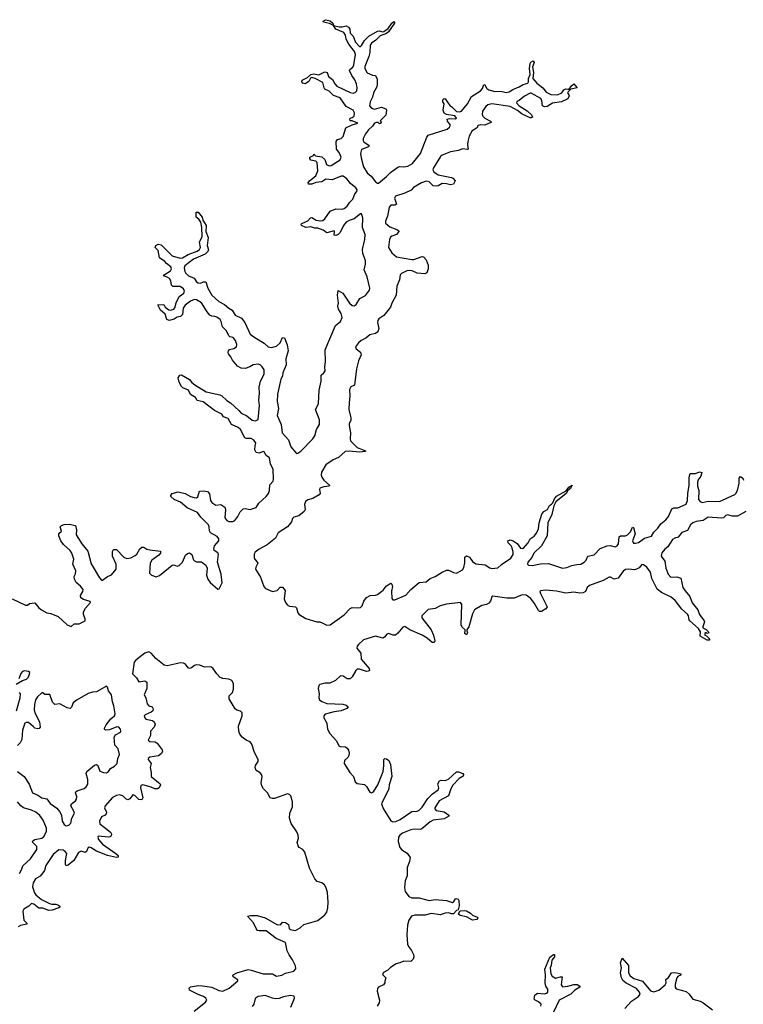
# Model space of a CAD drawing. Extents: x 2710666 to 2828562, y 857017 to 964538.
# Tile 26 of 138: x 2757867 to 2765021, y 866644 to 876378. Entities that reach past the tile are written whole.
import ezdxf

# ---------------------------------------------------------------- set-up
doc = ezdxf.new("R2010")
doc.units = 0

msp = doc.modelspace()

# ---------------------------------------------------------------- linework, layer by layer
at = {"layer": '0CON05XD'}
for points in [[(2759795, 873444.6), (2759765, 873448.5), (2759747.8, 873457.8), (2759719.6, 873489.6), (2759665, 873577.8), (2759615, 873607.5), (2759595, 873612.5), (2759556, 873595), (2759503.8, 873556.2), (2759484, 873525), (2759475.7, 873465), (2759457.6, 873442.4), (2759424.3, 873435.7), (2759395, 873416.2), (2759345, 873403.8), (2759322.5, 873415), (2759306.1, 873466.1), (2759260, 873505), (2759231.7, 873558.3), (2759291.7, 873561.7), (2759306.7, 873535), (2759340.6, 873510.6), (2759357.7, 873507.7), (2759390, 873515), (2759401.1, 873528.9), (2759412.2, 873577.8), (2759445, 873640), (2759489.2, 873675), (2759497.8, 873695), (2759485, 873716.7), (2759455, 873739.5), (2759380, 873740), (2759369.2, 873755), (2759361.4, 873795), (2759347.9, 873817.9), (2759325, 873833.8), (2759290, 873845), (2759293.9, 873856.1), (2759358.8, 873895), (2759367.5, 873915), (2759360, 873935), (2759317.4, 873967.4), (2759301.7, 873988.3), (2759250, 874025), (2759236.7, 874095), (2759207.5, 874125), (2759212.5, 874145), (2759235, 874160), (2759265, 874152.5), (2759375, 874044.2), (2759455, 874020.8), (2759477.6, 874022.4), (2759532, 874058), (2759622, 874088), (2759645.7, 874105), (2759652.9, 874125), (2759645, 874180), (2759670, 874235), (2759668.8, 874325), (2759656.2, 874376.2), (2759636.4, 874406.4), (2759610, 874425), (2759610, 874475), (2759630, 874475), (2759670, 874425), (2759677.5, 874395), (2759708.8, 874345), (2759707.5, 874285), (2759730, 874225), (2759718.8, 874145), (2759733.6, 874103.6), (2759726, 874085), (2759700.6, 874059.4), (2759585, 874010), (2759500, 873945), (2759491.9, 873925), (2759497.9, 873887.9), (2759505, 873874), (2759536.4, 873846.4), (2759593.4, 873823.4), (2759615.7, 873785.7), (2759632.5, 873775), (2759655, 873774.4), (2759685, 873787.1), (2759707.3, 873787.3), (2759725.7, 873725), (2759765.6, 873655), (2759835, 873592.7), (2759892, 873562), (2759934.2, 873525), (2759967.8, 873507.8), (2759997.4, 873457.4), (2760058.2, 873428.2), (2760091.1, 873385), (2760145, 873270.6), (2760192, 873235), (2760285, 873179.4), (2760325, 873143.3), (2760355, 873136.9), (2760405, 873150.8), (2760441.2, 873185), (2760464.1, 873235.9), (2760485, 873232.5), (2760510, 873165), (2760522, 873105), (2760498.1, 873025), (2760500.9, 872965), (2760468, 872888), (2760465.4, 872855), (2760447.7, 872825), (2760414.7, 872675), (2760412.9, 872605), (2760424.1, 872535), (2760411.2, 872465), (2760451.3, 872375), (2760461.8, 872295), (2760523.5, 872225), (2760549.1, 872155), (2760605, 872090), (2760617.7, 872092.3), (2760645, 872112.1), (2760765, 872235.4), (2760783.5, 872265), (2760801.8, 872325), (2760831.8, 872375), (2760831.1, 872421.1), (2760791.9, 872525), (2760821.2, 872578.8), (2760827.3, 872715), (2760848.2, 872805), (2760847.8, 872862.2), (2760875, 872886), (2760886.5, 872905), (2760884.4, 872945), (2760891.2, 872995), (2760886.2, 873115), (2760990, 873355), (2761037.1, 873395), (2761055.5, 873435), (2761045, 873473.3), (2761020, 873515), (2761013.8, 873545), (2761020, 873575), (2761010, 873655), (2761015, 873700), (2761063.3, 873675), (2761128, 873575), (2761155, 873554), (2761175, 873549.2), (2761195, 873562), (2761229.6, 873620.4), (2761285, 873652.5), (2761325.7, 873705), (2761328.9, 873725), (2761302.2, 873835), (2761271.1, 873905), (2761287.4, 873962.6), (2761285.4, 873995), (2761275.5, 874025), (2761258.5, 874065), (2761257.1, 874105), (2761279.5, 874205), (2761283.3, 874255), (2761255.5, 874325), (2761258.7, 874418.7), (2761245, 874458.8), (2761235, 874458.8), (2761175, 874410), (2761125, 874393.1), (2761094.2, 874375), (2761067.1, 874345), (2761035, 874273.8), (2761015, 874253.8), (2760993.3, 874243.3), (2760977.5, 874247.5), (2760980, 874285), (2760975, 874290), (2760905, 874270), (2760866.8, 874296.8), (2760815.7, 874315.7), (2760785, 874318), (2760745, 874331.2), (2760695, 874323.8), (2760652.5, 874345), (2760650, 874355), (2760657, 874363), (2760715, 874388.8), (2760742.3, 874417.7), (2760755, 874423.3), (2760797.7, 874397.7), (2760845, 874388), (2760865, 874391.2), (2760885, 874408.8), (2760935, 874486.2), (2760992.3, 874507.7), (2761055, 874505.6), (2761075, 874510.6), (2761103.1, 874535), (2761131.2, 874575), (2761160, 874605), (2761180, 874655), (2761201.7, 874678.3), (2761202, 874695), (2761190, 874715), (2761138.1, 874758.1), (2761100.6, 874805), (2761065, 874832.5), (2761045, 874830.6), (2760955, 874796.2), (2760895, 874802), (2760853.9, 874776.1), (2760795, 874768), (2760755, 874751.2), (2760722.5, 874752.5), (2760717.5, 874765), (2760733.3, 874785), (2760795.5, 874834.5), (2760814, 874885), (2760808.8, 874965), (2760795, 874980), (2760745, 874990), (2760733.8, 875005), (2760735, 875017.5), (2760770, 875035), (2760775, 875050), (2760793, 875033), (2760853.6, 875023.6), (2760883.8, 874995), (2760898.8, 874945), (2760925, 874932.5), (2760945, 874936), (2761035, 874994), (2761045, 875020), (2761026, 875065), (2760998.3, 875098.3), (2760995.9, 875174.1), (2761007.7, 875192.3), (2761045, 875203.8), (2761065, 875223.8), (2761091.4, 875308.6), (2761152.7, 875337.3), (2761210, 875355), (2761155, 875376.7), (2761135, 875377.5), (2761130, 875385), (2761134.1, 875405.9), (2761155, 875410), (2761173.3, 875425), (2761175.9, 875455.9), (2761163.3, 875485), (2761095, 875520), (2761034.5, 875604.5), (2760968.7, 875628.7), (2760925, 875670), (2760885, 875690), (2760876.2, 875705), (2760865, 875756.7), (2760787.7, 875797.7), (2760755, 875807.5), (2760740.7, 875799.3), (2760725, 875767.5), (2760690, 875745), (2760665, 875751.2), (2760656.7, 875765), (2760660.7, 875779.3), (2760713.8, 875806.2), (2760745, 875836.2), (2760775, 875843.8), (2760825, 875833.3), (2760885, 875863.8), (2760906.2, 875855), (2760921.2, 875815), (2760957.9, 875787.9), (2760981.2, 875745), (2761002.1, 875722.1), (2761135, 875658), (2761165, 875652), (2761185, 875658.8), (2761198.8, 875675), (2761203.8, 875705), (2761197.5, 875745), (2761180.8, 875785), (2761150, 875825), (2761127.5, 875875), (2761130, 875885), (2761160.5, 875909.5), (2761169.7, 875930.3), (2761185.7, 876035), (2761178.6, 876065), (2761122.5, 876135), (2761095.8, 876185), (2761088, 876225), (2761070.7, 876250.7), (2760991.2, 876285), (2760970, 876320), (2760929.2, 876339.2), (2760870, 876355), (2760867.5, 876365), (2760895, 876378), (2760935, 876366.2), (2760963.3, 876345), (2760970, 876320), (2761025, 876306), (2761055, 876306.2), (2761095, 876317.5), (2761117.5, 876305), (2761132.5, 876285), (2761133.9, 876243.9), (2761163.8, 876213.8), (2761186.2, 876155), (2761225, 876113.3), (2761235, 876113.3), (2761245, 876122.5), (2761277, 876173), (2761320, 876215), (2761405, 876266.2), (2761425, 876268), (2761455, 876257.5), (2761468.3, 876261.7), (2761508.6, 876291.4), (2761545, 876343.3), (2761565, 876360), (2761572.5, 876355), (2761573.3, 876345), (2761512.7, 876257.3), (2761495, 876241.2), (2761431.7, 876218.3), (2761386.7, 876175), (2761345, 876147.5), (2761332, 876125), (2761327.5, 876055), (2761318, 876015), (2761278, 875915), (2761278, 875895), (2761301.7, 875851.7), (2761355, 875830), (2761385, 875827.5), (2761400.7, 875790.7), (2761401.7, 875738.3), (2761396.2, 875715), (2761366, 875655), (2761355, 875612.5), (2761332, 875565), (2761326.2, 875525), (2761345, 875503.3), (2761375, 875493.3), (2761445, 875512.5), (2761487, 875497), (2761492.5, 875485), (2761487, 875433), (2761431.7, 875378.3), (2761440, 875365), (2761437.5, 875355), (2761425, 875347.5), (2761410, 875360), (2761395, 875362.5), (2761376.2, 875353.8), (2761355, 875323.8), (2761315, 875289.2), (2761285, 875250.8), (2761262.9, 875205), (2761262.5, 875185), (2761269.7, 875169.7), (2761321.2, 875135), (2761315, 875121.2), (2761246.8, 875093.2), (2761235.6, 875055), (2761241.7, 875011.7), (2761266.9, 874925), (2761302.9, 874865), (2761340.5, 874830.5), (2761385, 874774.4), (2761405, 874760.6), (2761415, 874763.1), (2761495, 874827.1), (2761532.6, 874867.4), (2761605, 874920), (2761625, 874926.9), (2761664.5, 874924.5), (2761705, 874930.9), (2761750, 874955), (2761830.5, 875055), (2761891.8, 875218.2), (2761904.5, 875235.5), (2762094.2, 875295.8), (2762116.7, 875315), (2762126.7, 875335), (2762098, 875375), (2762092.5, 875395), (2762115, 875402), (2762175, 875396.7), (2762186.7, 875403.3), (2762168.8, 875428.8), (2762085, 875440), (2762063.2, 875453.2), (2762052.5, 875485), (2762063.8, 875545), (2762051.2, 875565), (2762048.8, 875585), (2762065, 875600), (2762075, 875596.7), (2762120.9, 875530.9), (2762138.8, 875515), (2762185, 875472), (2762215, 875466), (2762235.6, 875474.4), (2762295.6, 875545), (2762332.4, 875617.6), (2762424.4, 875675.6), (2762441.1, 875698.9), (2762455, 875736.7), (2762465, 875732.5), (2762486.6, 875696.6), (2762505, 875683.1), (2762565, 875666.9), (2762625, 875670.6), (2762675, 875657.3), (2762705.4, 875664.6), (2762741.7, 875688.3), (2762806.3, 875713.7), (2762843.5, 875736.5), (2762890.8, 875749.2), (2762897.9, 875762.1), (2762896.9, 875795), (2762913.3, 875835), (2762906, 875895), (2762913.9, 875946.1), (2762921.7, 875958.3), (2762945, 875970), (2762952.5, 875955), (2762938.3, 875911.7), (2762945.6, 875855), (2762939.4, 875795), (2762979.8, 875749.8), (2763037.5, 875705), (2763070.9, 875660.9), (2763118.8, 875638.8), (2763185, 875634.3), (2763225.6, 875654.4), (2763247.5, 875685), (2763265, 875693.3), (2763285, 875690), (2763298.3, 875691.7), (2763322.5, 875725), (2763345, 875743.3), (2763377.5, 875705), (2763317.5, 875692.5), (2763285, 875660), (2763282.5, 875655), (2763296.8, 875636.8), (2763298.1, 875625), (2763285, 875596), (2763222.7, 875567.3), (2763135, 875554), (2763081.2, 875518.8), (2763055, 875516), (2763036.7, 875525), (2763030, 875575), (2763018.3, 875598.3), (2762925, 875650), (2762915, 875650), (2762858.9, 875621.1), (2762805, 875578.6), (2762781.2, 875568.8), (2762777.5, 875555), (2762805, 875526), (2762885.5, 875475.5), (2762927.7, 875437.7), (2762936.2, 875415), (2762925, 875406.7), (2762915, 875406.2), (2762835, 875444.3), (2762789.7, 875479.7), (2762715, 875520.6), (2762535, 875547.3), (2762495, 875537.8), (2762475, 875520), (2762443.1, 875475), (2762440.5, 875439.5)], [(2762440.5, 875439.5), (2762445.8, 875425), (2762465, 875405.8), (2762522.5, 875375), (2762530, 875365), (2762465, 875333.8), (2762425, 875337.1), (2762398.3, 875331.7), (2762391.7, 875328.3), (2762392.5, 875315), (2762383.3, 875305), (2762341.5, 875278.5), (2762310, 875225), (2762297.8, 875175), (2762294.4, 875145), (2762301.2, 875098.8), (2762295, 875094), (2762245, 875100.6), (2762203.7, 875086.3), (2762125, 875072.1), (2762045, 875039.5), (2762026, 875024), (2761956.9, 874915), (2761952.9, 874895), (2761962.5, 874875), (2762005, 874845.6), (2762135, 874818.6), (2762150.3, 874810.3), (2762171.2, 874785), (2762155, 874752.5), (2762125.9, 874744.1), (2762086.4, 874756.4), (2762045, 874758.5), (2762004.4, 874735.6), (2761985, 874731.9), (2761955, 874735.8), (2761915, 874774.4), (2761885, 874782.2), (2761840, 874765), (2761761.3, 874718.7), (2761735.8, 874694.2), (2761675, 874664), (2761582, 874635), (2761571.9, 874615), (2761591.2, 874555), (2761575.6, 874544.4), (2761535, 874543.3), (2761518.2, 874525), (2761503.9, 874435), (2761482.1, 874385), (2761484.5, 874365), (2761525, 874328.9), (2761596.7, 874305), (2761613.3, 874295), (2761616.2, 874285), (2761592, 874255), (2761545, 874238.9), (2761533, 874227), (2761524.6, 874205), (2761513.8, 874125), (2761545, 874073.3), (2761593.8, 874033.8), (2761745, 874007.5), (2761765, 874008.1), (2761845, 874036.7), (2761860, 874035), (2761886.7, 874005), (2761905, 873950), (2761905.9, 873914.1), (2761893.6, 873876.4), (2761873, 873867), (2761795, 873871.2), (2761745.8, 873895.8), (2761725, 873898.6), (2761695, 873894.4), (2761641.1, 873868.9), (2761630, 873855), (2761620.7, 873805), (2761596.8, 873745), (2761588, 873655), (2761546.9, 873575), (2761534, 873535), (2761466.1, 873453.9), (2761417.7, 873422.3), (2761406.5, 873405), (2761403.5, 873383.5), (2761416.4, 873325), (2761406.6, 873293.4), (2761383.3, 873275), (2761329.1, 873260.9), (2761289.6, 873230.4), (2761243.6, 873206.4), (2761215, 873183.6), (2761185.6, 873145), (2761191.9, 873125), (2761235, 873090), (2761243.1, 873065), (2761216.9, 873005), (2761197.6, 872925), (2761176.7, 872765), (2761141.2, 872748.8), (2761127.3, 872722.7), (2761131.2, 872655), (2761122.9, 872595), (2761122.4, 872525), (2761141.3, 872441.3), (2761141.5, 872415), (2761125.5, 872385), (2761122.8, 872365), (2761136.4, 872295), (2761132.8, 872235), (2761137.7, 872215), (2761205, 872150), (2761285, 872116.7), (2761285, 872110), (2761225, 872102.2), (2761125, 872112.8), (2761085, 872107.6), (2761019.4, 872050.6), (2760964.8, 872025.2), (2760895, 871977.3), (2760850, 871905), (2760846.7, 871875), (2760853.5, 871855), (2760875, 871826.1), (2760929.2, 871775), (2760926.7, 871765), (2760875, 871760), (2760835, 871747.9), (2760831.2, 871735), (2760837.7, 871695), (2760828.8, 871681.2), (2760765, 871643.3), (2760715, 871630.8), (2760692.6, 871615), (2760681.4, 871585), (2760688.7, 871535), (2760680, 871515), (2760625, 871474.7), (2760578.5, 871461.5), (2760565, 871448.2), (2760554.6, 871415), (2760515, 871364), (2760420.8, 871305), (2760395, 871253.1), (2760315, 871185.4), (2760235.8, 871144.2), (2760193.5, 871115), (2760185.3, 871095), (2760184, 871055), (2760222.2, 871005), (2760201.5, 870965), (2760199.2, 870945), (2760248.2, 870868.2), (2760280.8, 870775), (2760296.4, 870756.3), (2760365.4, 870724.6), (2760413.3, 870735), (2760442.7, 870767.3), (2760465, 870768.8), (2760490, 870735), (2760482, 870652), (2760493.3, 870615), (2760511.7, 870591.7), (2760535, 870580.9), (2760594.3, 870574.3), (2760604.3, 870564.3), (2760617.8, 870515), (2760628.3, 870498.3), (2760695, 870457.1), (2760805, 870423.8), (2760835, 870423.8), (2760856.2, 870415), (2760905, 870393.6), (2760935, 870395.4), (2761075, 870493.8), (2761135, 870557.7), (2761155, 870565.3), (2761205, 870562.2), (2761235, 870567.3), (2761252.5, 870585), (2761270.2, 870629.8), (2761295, 870666.4), (2761333.1, 870686.9), (2761385, 870687.5), (2761405, 870695.4), (2761461.3, 870738.7), (2761495, 870782), (2761535, 870807.5), (2761545, 870797.5), (2761552, 870775), (2761542.4, 870727.6), (2761545, 870657.5), (2761555, 870643.1), (2761575, 870643.6), (2761685, 870688.2), (2761735, 870744.4), (2761815, 870813.8), (2761885, 870819.6), (2761925.9, 870854.1), (2761975, 870873.2), (2762043.4, 870916.6), (2762085, 870934.4), (2762105, 870937.1), (2762128, 870925), (2762155, 870911.5), (2762185, 870906.5), (2762245, 870940), (2762257.8, 870962.2), (2762267.4, 871007.4), (2762268.8, 871065), (2762285, 871078.8), (2762315, 871065.8), (2762342.6, 871022.6), (2762377.9, 870997.9), (2762469.2, 870989.2), (2762515, 870958.2), (2762535, 870951.5), (2762595, 870959.5), (2762629.2, 870990.8), (2762721.8, 871055), (2762745, 871092.5), (2762747.1, 871115), (2762736.4, 871156.4), (2762725.9, 871175.9), (2762697.5, 871205), (2762692.7, 871227.3), (2762715, 871237.1), (2762745, 871226.7), (2762785, 871200.6), (2762818.6, 871155), (2762835, 871150), (2762846.9, 871155), (2762894.1, 871205.9), (2762915, 871244.2), (2762955, 871272.2), (2762977.3, 871302.7), (2762997.7, 871345), (2763003.2, 871405), (2763029.4, 871490.6), (2763048.8, 871515), (2763085.5, 871534.5), (2763104.3, 871575), (2763125, 871589.2), (2763139.1, 871600.9), (2763155, 871640), (2763175, 871666), (2763268.8, 871721.2), (2763295, 871758), (2763327.5, 871775), (2763313.8, 871745), (2763287.7, 871722.3), (2763270.8, 871695), (2763168.5, 871611.5), (2763148.8, 871571.2), (2763127.5, 871485), (2763087.3, 871402.7), (2763083.3, 871275), (2763027.1, 871175), (2762948.5, 871105), (2762928.7, 871061.3), (2762890.4, 871015), (2762887.1, 870995), (2762896.5, 870986.5), (2762935, 870982.7), (2763015, 871000), (2763095, 871001.4), (2763235, 870956.5), (2763275, 870963.8), (2763326.6, 870983.4), (2763375, 870991.1), (2763415, 870996.4), (2763446.9, 871015), (2763466.5, 871035), (2763485, 871074), (2763545, 871088.5), (2763605, 871150.6), (2763675, 871177.5), (2763705, 871179.5), (2763755, 871168.1), (2763773.8, 871175), (2763788.6, 871195), (2763794.2, 871265.8), (2763805.9, 871274.1), (2763855, 871275.6), (2763877.5, 871285), (2763905.6, 871315), (2763925, 871360), (2763935, 871357.5), (2763950.4, 871295), (2763924.5, 871225), (2763935, 871204.4), (2763955, 871201.8), (2763985, 871210), (2764045, 871250.8), (2764115, 871271.9), (2764136.8, 871313.2), (2764175, 871350.6), (2764205, 871393.1), (2764255, 871433.1), (2764281.9, 871465), (2764315, 871543.8), (2764335, 871553.8), (2764375, 871550.8), (2764455, 871588.6), (2764470, 871625), (2764473.1, 871693.1), (2764486.7, 871775), (2764486.2, 871855), (2764495, 871892.5), (2764547.7, 871892.3), (2764588.3, 871908.3), (2764611.7, 871901.7), (2764601.2, 871865), (2764570, 871825), (2764567.1, 871795), (2764569.2, 871765), (2764582.9, 871725), (2764579.4, 871635), (2764595.4, 871615.4), (2764615, 871604.5), (2764675, 871616.7), (2764785, 871615.6), (2764936, 871684), (2764948.6, 871695), (2764963.1, 871725), (2764978.8, 871795), (2764980.8, 871845), (2764995, 871862.5), (2765015, 871846.7), (2765022, 871825)], [(2757791.7, 870651.7), (2757925, 870588.9), (2757945, 870590), (2757965, 870606.2), (2758015, 870612.5), (2758055.8, 870565), (2758083.3, 870543.3), (2758135, 870515.4), (2758175, 870508.2), (2758247.1, 870477.1), (2758335, 870395.5), (2758375, 870380.6), (2758405, 870406), (2758455, 870405.7), (2758514.2, 870435), (2758514.4, 870455), (2758498.5, 870498.5), (2758498.2, 870525), (2758518.1, 870561.9), (2758565.8, 870615), (2758565, 870625.8), (2758497.4, 870647.4), (2758472.7, 870662.7), (2758469.4, 870685), (2758491.1, 870725), (2758494.4, 870745), (2758468.7, 870778.7), (2758425.3, 870815.3), (2758408.2, 870848.2), (2758406.9, 870873.1), (2758419.1, 870900.9), (2758421.1, 870928.9), (2758390.6, 870995), (2758402.2, 871045), (2758382.1, 871105), (2758365, 871131.1), (2758299.7, 871189.7), (2758274.4, 871225), (2758254.4, 871275), (2758255, 871297.5), (2758279.3, 871320.7), (2758266.7, 871365), (2758281.2, 871378.8), (2758305, 871388.8), (2758355, 871391.2), (2758417.7, 871377.7), (2758429.2, 871335), (2758424.2, 871285), (2758481.2, 871195), (2758541.2, 871125), (2758575, 870999.2), (2758655, 870859.2), (2758675, 870837.1), (2758685, 870835.7), (2758735, 870872.5), (2758775, 870890), (2758819.2, 870945), (2758819.1, 870995), (2758784.5, 871075), (2758785, 871120), (2758795, 871141.2), (2758825, 871140.8), (2758895, 871065.6), (2758925, 871051.8), (2758965, 871058.9), (2759009.1, 871080.9), (2759025, 871095.8), (2759055, 871148), (2759075.8, 871164.2), (2759095, 871162.5), (2759124.6, 871144.6), (2759155, 871135.6), (2759257.5, 871125), (2759258.8, 871105), (2759244, 871085), (2759172.9, 871035), (2759156.9, 871005), (2759151.4, 870905), (2759168.8, 870885), (2759215, 870871.5), (2759248.3, 870881.7), (2759373.1, 870986.9), (2759389.3, 870989.3), (2759425, 870976.7), (2759445, 870980.6), (2759475, 871015.8), (2759506.5, 871083.5), (2759525, 871100), (2759546.3, 871106.3), (2759569.5, 871089.5), (2759585, 871038.8), (2759595, 871026.7), (2759615, 871020), (2759665, 871019.5), (2759705.8, 870985.8), (2759718.9, 870955), (2759713.4, 870885), (2759726.8, 870846.8), (2759750, 870815), (2759825, 870746.9), (2759838.1, 870751.9), (2759868.7, 870811.3), (2759859.4, 870895), (2759821, 871015), (2759832.5, 871095), (2759825.9, 871105.9), (2759790.4, 871130.4), (2759785.5, 871145), (2759792.2, 871177.8), (2759836.5, 871225), (2759837.3, 871245), (2759817.7, 871267.7), (2759754.2, 871304.2), (2759744, 871325), (2759741.2, 871365), (2759733.3, 871385), (2759658.6, 871458.6), (2759625.2, 871505.2), (2759523.1, 871553.1), (2759457.2, 871607.2), (2759394.5, 871634.5), (2759360, 871665), (2759360, 871675), (2759375, 871692.5), (2759435, 871710.8), (2759503.8, 871693.8), (2759555, 871665.5), (2759593, 871653), (2759615, 871651.2), (2759629.2, 871660.8), (2759645, 871716), (2759685, 871721.4), (2759725, 871714.2), (2759742, 871692), (2759754.5, 871625), (2759765.7, 871605), (2759805, 871577.1), (2759855, 871584.3), (2759895, 871558.8), (2759902.5, 871535), (2759896.5, 871455), (2759915, 871426.9), (2759935, 871416.5), (2759975, 871417.8), (2759995, 871425.7), (2760024.4, 871465), (2760045, 871513.8), (2760075, 871540.8), (2760095, 871545.6), (2760145, 871537.1), (2760205, 871556.4), (2760230.8, 871599.2), (2760302.1, 871665), (2760325.2, 871694.8), (2760336.6, 871725), (2760340.2, 871779.7), (2760372.7, 871815), (2760377.8, 871835), (2760373.7, 871935), (2760346.9, 871985), (2760337.5, 872045), (2760305, 872069.1), (2760285.4, 872105), (2760275, 872109.6), (2760235, 872091.8), (2760205, 872098.5), (2760192.8, 872125), (2760195.4, 872165.4), (2760200, 872195), (2760180, 872225), (2760155, 872236.6), (2760105, 872237.5), (2760093.1, 872243.1), (2760050.4, 872325), (2760025.6, 872345), (2759959.4, 872375), (2759927.1, 872435), (2759883.4, 872453.4), (2759865, 872478.8), (2759794.2, 872514.2), (2759681.2, 872601.2), (2759622.9, 872612.9), (2759605, 872642.5), (2759555, 872673.8), (2759535.9, 872715.9), (2759479.3, 872739.3), (2759465, 872752.5), (2759442.5, 872795), (2759433, 872837), (2759450, 872865), (2759465, 872867.5), (2759545, 872822.5), (2759570, 872790), (2759597.7, 872767.7), (2759710.6, 872700.6), (2759845, 872668.8), (2759865, 872658), (2759915, 872612), (2759950.3, 872590.3), (2760031.9, 872515), (2760055, 872486.9), (2760111.8, 872461.8), (2760165, 872417.3), (2760198.1, 872411.9), (2760223.3, 872425), (2760238.2, 872565), (2760232, 872615), (2760238.2, 872685), (2760234, 872746), (2760249.2, 872805), (2760285.2, 872874.8), (2760285.4, 872915), (2760265, 872945.8), (2760243.3, 872965), (2760225, 872972), (2760175, 872965.6), (2760143.7, 872946.3), (2760095, 872930.9), (2760055, 872931.5), (2760021.8, 872951.8), (2759971.3, 873011.3), (2759954.3, 873045), (2759930, 873075), (2759927.7, 873087.7), (2759930, 873105), (2759941.1, 873118.9), (2759985, 873128.9), (2760010, 873145), (2760012.9, 873167.1), (2760000.9, 873205), (2759976.1, 873236.1), (2759943.1, 873243.1), (2759932.9, 873252.9), (2759913, 873303), (2759871.1, 873341.1), (2759859.5, 873395), (2759848.1, 873415), (2759817.3, 873437.3), (2759795, 873444.6)], [(2765045, 871514.4), (2764965, 871471.5), (2764915, 871471.2), (2764865, 871482.2), (2764848, 871475), (2764825, 871452.5), (2764805, 871448.5), (2764675, 871459.6), (2764623.4, 871426.6), (2764555, 871418.2), (2764521.4, 871405), (2764498.9, 871385), (2764470.2, 871329.8), (2764412.4, 871307.6), (2764378.3, 871261.7), (2764345, 871253.3), (2764322.1, 871237.9), (2764275, 871165.8), (2764245.4, 871144.6), (2764214, 871106), (2764208.9, 871075), (2764244.3, 871025), (2764254.4, 870955), (2764277.1, 870895), (2764305, 870867.5), (2764365, 870870), (2764405, 870857.5), (2764424.3, 870764.3), (2764445, 870731.2), (2764492, 870675), (2764514.3, 870614.3), (2764570, 870545), (2764589.1, 870499.1), (2764633.3, 870435), (2764636.7, 870425), (2764620, 870375), (2764622.5, 870365), (2764655, 870350), (2764675, 870330), (2764680, 870315), (2764665, 870310), (2764655, 870320), (2764641.7, 870308.3), (2764640, 870295), (2764658.3, 870288.3), (2764690, 870255), (2764685, 870242.5), (2764665, 870243.3), (2764595, 870282.5), (2764597.5, 870325), (2764578.1, 870358.1), (2764491.4, 870435), (2764484.4, 870445), (2764480, 870485), (2764470.7, 870500.7), (2764415, 870550), (2764346.9, 870636.9), (2764308.9, 870668.9), (2764211.2, 870715), (2764169.8, 870749.8), (2764116.7, 870855), (2764102, 870915), (2764067.1, 870965), (2764035, 870987.1), (2764018.3, 870991.7), (2763990, 870960), (2763965, 870944.5), (2763945, 870938.9), (2763885.5, 870944.5), (2763856.9, 870943.1), (2763832.6, 870927.4), (2763783.3, 870856.7), (2763745, 870846.2), (2763707.5, 870867.5), (2763695, 870866.9), (2763635.4, 870834.6), (2763499.2, 870785), (2763477.8, 870765), (2763461.2, 870725), (2763437.9, 870712.1), (2763405, 870709.5), (2763345, 870719.6), (2763265, 870708.8), (2763175, 870729.7), (2763065, 870738.8), (2763017.4, 870732.6), (2763010.6, 870725), (2763015.5, 870705), (2763081.2, 870575), (2763070, 870555), (2763025, 870528), (2763005, 870528.8), (2762995, 870536.2), (2762956, 870606), (2762920, 870655), (2762875, 870688), (2762835, 870692.8), (2762755, 870658.7), (2762682.3, 870657.7), (2762545, 870679.1), (2762535, 870672.5), (2762521.7, 870628.3), (2762505, 870608.6), (2762483.4, 870596.6), (2762435, 870587.3), (2762365, 870545.5), (2762343.4, 870505), (2762306.7, 870375), (2762288.8, 870345), (2762286.2, 870335), (2762293.8, 870315), (2762285, 870296.7), (2762269.5, 870309.5), (2762270, 870345), (2762241.4, 870371.4), (2762230, 870395), (2762238.2, 870595), (2762225.7, 870615), (2762085, 870600.3), (2762025, 870583.6), (2761975, 870558.4), (2761905, 870546.6), (2761843.9, 870486.1), (2761841.8, 870465), (2761935.4, 870345), (2761959.6, 870295), (2761972.7, 870237.3)], [(2761972.7, 870237.3), (2761965, 870220), (2761945, 870220.8), (2761894, 870264), (2761844.8, 870294.8), (2761725, 870347.1), (2761675, 870379.1), (2761655, 870373.9), (2761605, 870313.2), (2761580.8, 870295), (2761555, 870294.7), (2761515, 870310.5), (2761497.3, 870302.7), (2761475, 870274.7), (2761458, 870265), (2761385, 870284.8), (2761265, 870245.7), (2761215, 870201.5), (2761204.1, 870185), (2761201.3, 870165), (2761239.6, 870115), (2761243.9, 870055), (2761320.9, 869965), (2761324.3, 869945), (2761313.7, 869936.3), (2761295, 869934.7), (2761225, 869957.3), (2761205, 869957.9), (2761188.8, 869945), (2761155, 869882.2), (2761135, 869863.2), (2761105, 869860.7), (2761065, 869889.5), (2761038, 869892), (2760988.5, 869845), (2760931.9, 869818.1), (2760885, 869817.9), (2760834.6, 869805.4), (2760823.8, 869796.2), (2760817.3, 869765), (2760829.2, 869715), (2760825.3, 869675), (2760832.1, 869655), (2760855, 869638), (2760905, 869619.3), (2761061.5, 869611.5), (2761095, 869600.5), (2761114.2, 869585), (2761102.8, 869567.2), (2761045, 869546.7), (2760975, 869535.9), (2760887.3, 869512.7), (2760873.4, 869496.6), (2760875.4, 869475), (2760901.9, 869425), (2760911.2, 869365), (2760931.9, 869321.9), (2760999.2, 869249.2), (2761020.7, 869200.7), (2761035, 869192.5), (2761088.4, 869188.4), (2761105, 869176.5), (2761117, 869157), (2761125.9, 869125.9), (2761122.2, 869105), (2761110, 869085), (2761077.3, 869055), (2761074.7, 869025), (2761132.5, 868935), (2761168.5, 868895), (2761182.8, 868842.8), (2761203.2, 868826.8), (2761275, 868815.5), (2761295, 868796.9), (2761329.9, 868739.9), (2761345, 868736), (2761365, 868746.1), (2761406.9, 868813.1), (2761459.1, 868945), (2761467.9, 869005), (2761465.8, 869064.2), (2761477.3, 869072.7), (2761495, 869071.9), (2761517.1, 869055), (2761534.4, 869015), (2761544.6, 868895.4), (2761520, 868815), (2761515.8, 868774.2), (2761445.6, 868625), (2761460.9, 868580.9), (2761535, 868459.1), (2761555, 868448.9), (2761585, 868452.5), (2761628.3, 868471.7), (2761745, 868550), (2761795, 868554.6), (2761815, 868564.6), (2761845, 868592.5), (2761900.6, 868679.4), (2761949.1, 868725), (2762003.6, 868765), (2762009.6, 868785), (2762001.9, 868825), (2762017.4, 868852.6), (2762035, 868860.6), (2762075, 868858), (2762105, 868868.7), (2762185, 868941.5), (2762205, 868942.2), (2762246.5, 868926.5), (2762254, 868915), (2762250.8, 868899.2), (2762213.3, 868876.7), (2762149.9, 868810.1), (2762129.7, 868775), (2762105, 868705.8), (2762015, 868654.6), (2761971.5, 868585), (2761970.5, 868575), (2761985, 868560), (2762065, 868545.4), (2762108.8, 868515), (2762111.2, 868505), (2762062, 868478), (2761955, 868464.5), (2761925, 868447.5), (2761841.7, 868378.3), (2761825, 868372.3), (2761765, 868375.3), (2761735, 868370), (2761651.9, 868335), (2761625, 868316.2), (2761612.3, 868297.7), (2761608.1, 868255), (2761624.8, 868195), (2761645, 868170.9), (2761698.4, 868138.4), (2761726.4, 868095), (2761721.1, 868055), (2761697.7, 867995), (2761697.1, 867915), (2761677.4, 867865), (2761671.9, 867798.1), (2761679.3, 867759.3), (2761715, 867709.1), (2761745, 867697.2), (2761815, 867697.2), (2761915, 867671.8), (2761975, 867678.9), (2762085, 867671.1), (2762145, 867649.5), (2762160, 867660), (2762175, 867685.8), (2762185, 867689.2), (2762202.9, 867682.9), (2762208.9, 867668.9), (2762211.1, 867618.9), (2762201.7, 867578.3), (2762185, 867570), (2762155, 867540), (2762135, 867537.5), (2762105, 867547.5), (2762075, 867544.5), (2762025, 867527.7), (2761935, 867540.4), (2761874.7, 867525.3), (2761775, 867524.7), (2761741.2, 867515), (2761714.8, 867475), (2761700.4, 867425), (2761694.8, 867335.2), (2761699.5, 867239.5), (2761710.6, 867215), (2761741.3, 867175), (2761759.1, 867135), (2761762.7, 867115), (2761758, 867092), (2761735, 867067.7), (2761665, 867071.4), (2761625, 867052.8), (2761589.4, 867045), (2761532.9, 867007.1), (2761505, 866980.7), (2761465, 866959.1), (2761454.4, 866945), (2761457, 866937), (2761487.5, 866905), (2761477, 866873), (2761477.5, 866855), (2761462.5, 866835), (2761415, 866814), (2761405, 866798.8), (2761400.5, 866775), (2761423.8, 866685), (2761420.2, 866659.8), (2761400.9, 866625)], [(2759593.1, 866575), (2759704.4, 866665), (2759716.2, 866686.2), (2759707.8, 866705), (2759685, 866720.4), (2759630.9, 866740.9), (2759546, 866785), (2759542, 866805), (2759554.5, 866815.5), (2759635, 866828.8), (2759675, 866828.2), (2759765, 866813.1), (2759835, 866780.7), (2759875, 866775.4), (2759938.1, 866805), (2760024, 866875), (2760022, 866885), (2759975.8, 866915), (2759972.5, 866925), (2759977.5, 866935), (2760014.1, 866955.9), (2760125, 866986.8), (2760155, 866983.2), (2760275, 866944.7), (2760365, 866946.2), (2760405, 866923.9), (2760457.3, 866932.7), (2760495, 866950.8), (2760576.7, 866973.3), (2760596.8, 866995), (2760593.8, 867025), (2760564.1, 867085), (2760531.7, 867131.7), (2760512.9, 867172.9), (2760493.3, 867255), (2760403.8, 867293.8), (2760305, 867371.8), (2760235, 867369.4), (2760218.8, 867375), (2760203.2, 867393.2), (2760179.2, 867449.2), (2760117.5, 867515), (2760149.1, 867520.9), (2760215, 867520.4), (2760295, 867499.2), (2760415, 867429.5), (2760447.5, 867432.5), (2760464.4, 867455.6), (2760495, 867451.9), (2760525, 867433.3), (2760532.5, 867395), (2760540.6, 867385), (2760595, 867373.2), (2760639.5, 867400.5), (2760676, 867434), (2760815, 867472.7), (2760885, 867527.8), (2760902.5, 867555), (2760912.2, 867597.8), (2760915.4, 867655), (2760909.6, 867750.4), (2760897.2, 867797.2), (2760881.5, 867825), (2760855, 867843.9), (2760807.9, 867857.9), (2760784, 867884), (2760731, 867991), (2760685, 868149.4), (2760665, 868173.9), (2760630, 868195), (2760620.9, 868210.9), (2760610.9, 868245), (2760622.1, 868287.9), (2760620.5, 868315), (2760607.6, 868347.6), (2760551.8, 868431.8), (2760534.6, 868485), (2760537.7, 868535), (2760565.3, 868595), (2760563.2, 868645), (2760547.2, 868705), (2760535, 868718.2), (2760515, 868723.9), (2760385, 868680), (2760365, 868678.2), (2760342.5, 868685), (2760316.2, 868735), (2760276.4, 868775), (2760260.4, 868805), (2760254.1, 868835), (2760263.4, 868895), (2760258.2, 868915), (2760245, 868930.9), (2760204.6, 868954.6), (2760195.8, 868984.2), (2760198.9, 869005), (2760223.1, 869045), (2760223.3, 869065), (2760187.3, 869135), (2760162.4, 869215), (2760145, 869238.9), (2760104.8, 869254.8), (2760065, 869284.5), (2760043.5, 869313.5), (2760033, 869343), (2760031.4, 869395), (2760067.2, 869495), (2760066.1, 869525), (2760050.7, 869540.7), (2760012.8, 869552.8), (2759995.6, 869565), (2759936.2, 869665), (2759937.8, 869695), (2759970, 869725), (2759980.5, 869759.5), (2759979.5, 869815), (2759965, 869844.6), (2759935, 869859.2), (2759875, 869865.3), (2759849.5, 869875), (2759815, 869910.4), (2759777.6, 869967.6), (2759755, 869980.9), (2759695, 869978.5), (2759646.7, 869996.7), (2759615, 870000), (2759595, 869993.7), (2759565, 869969.6), (2759545, 869964.5), (2759531.7, 869971.7), (2759505.2, 870005.2), (2759485, 870017.2), (2759455, 870019.3), (2759415, 870010.3), (2759325, 869990.9), (2759295, 869996.8), (2759211.2, 870061.2), (2759167.9, 870115), (2759145, 870127.2), (2759105, 870114.7), (2759013.7, 870046.3), (2758998.4, 870025), (2758981.1, 869911.1), (2759022.6, 869872.6), (2759045, 869833.1), (2759105, 869840.4), (2759125, 869827.5), (2759124.1, 869765), (2759096.5, 869705), (2759115.3, 869675), (2759126.2, 869615), (2759145, 869596.4), (2759175, 869583.3), (2759187.1, 869565), (2759181.5, 869545), (2759168.2, 869531.8), (2759106, 869505), (2759097.1, 869495), (2759102.5, 869475), (2759115, 869461.5), (2759178.4, 869448.4), (2759196.4, 869435), (2759206.7, 869415), (2759197.5, 869385), (2759158.9, 869345), (2759158.7, 869301.3), (2759136.2, 869255), (2759153.5, 869243.5), (2759205, 869240), (2759226, 869225), (2759275, 869160), (2759277.5, 869145), (2759270, 869125), (2759238.3, 869101.7), (2759155, 869088.5), (2759137.5, 869075), (2759138.6, 869065), (2759166.7, 869025), (2759155.8, 868985), (2759168.1, 868935), (2759165.7, 868895.7), (2759256.2, 868825), (2759260, 868815), (2759246.7, 868785), (2759230, 868775), (2759202.7, 868772.7), (2759165, 868791.9), (2759085, 868813.1), (2759065, 868808.8), (2759060, 868785), (2759083.8, 868686.2), (2759073.3, 868666.7), (2759045, 868670), (2759005, 868708), (2758985, 868715.8), (2758956, 868675), (2758935, 868665.7), (2758915, 868675.7), (2758885, 868703.8), (2758855, 868714.6), (2758825, 868709.6), (2758785, 868688), (2758711.8, 868605), (2758706.5, 868585), (2758724.5, 868545), (2758723, 868527), (2758712.5, 868515), (2758675, 868498.6), (2758657.3, 868455), (2758659.5, 868429.5), (2758702.5, 868395), (2758764.4, 868345), (2758774.2, 868325), (2758771.2, 868308.8), (2758760.8, 868299.2), (2758744.4, 868295.6), (2758644.2, 868305.8), (2758640, 868295), (2758646.9, 868275), (2758685, 868228.1), (2758818.8, 868135), (2758838.8, 868115), (2758841.7, 868098.3), (2758825, 868096.2), (2758734.5, 868114.5), (2758625, 868157.1), (2758575, 868192), (2758555, 868198), (2758545, 868193.3), (2758527.5, 868155), (2758515.6, 868144.4), (2758475, 868156.9), (2758448.1, 868145), (2758401.1, 868065), (2758345, 868019.2), (2758325, 868013.8), (2758318.6, 868028.6), (2758318.8, 868065), (2758332.9, 868135), (2758317.5, 868155), (2758295, 868169.1), (2758255, 868171.5), (2758197.9, 868125), (2758126.2, 868015), (2758112.7, 867967.3), (2758096.9, 867943.1)], [(2757831.7, 869808.3), (2757894.5, 869845.5), (2757935, 869859.4), (2757950, 869875), (2757965, 869907.5), (2757965.7, 869925), (2757955.4, 869935.4), (2757915, 869940), (2757895, 869934.4), (2757878.9, 869915), (2757859.4, 869860.6)], [(2757834.5, 869545), (2757871.2, 869675), (2757874.2, 869714.2), (2757866.2, 869725)], [(2757845, 868946), (2757910.8, 868895), (2757958.9, 868818.9), (2757993.8, 868733.8), (2758045, 868712.5), (2758085, 868684.6), (2758135, 868674.3), (2758168.8, 868628.8), (2758233.3, 868583.3), (2758261.3, 868551.3), (2758278.5, 868515), (2758287.7, 868455), (2758305, 868422.9), (2758325, 868410), (2758352, 868415), (2758371.2, 868435), (2758382.9, 868485), (2758409.4, 868535), (2758403.5, 868555), (2758370.8, 868605), (2758377.8, 868625), (2758416.9, 868655), (2758427.8, 868672.2), (2758430.4, 868695), (2758419.1, 868735), (2758422.5, 868745), (2758435, 868755.3), (2758505, 868778.8), (2758525, 868795.5), (2758539.2, 868820.8), (2758540.6, 868865), (2758523.8, 868925), (2758532.2, 868945), (2758605, 869006.7), (2758625, 869014.3), (2758638.6, 869005), (2758660.4, 868950.4), (2758695, 868935.5), (2758726.1, 868933.9), (2758744.3, 868945), (2758765.6, 868975), (2758805, 868997.9), (2758830.3, 869025), (2758838.2, 869075), (2758854.7, 869115), (2758838.8, 869168.8), (2758807.2, 869207.2), (2758800.9, 869285), (2758815, 869309.2), (2758861.9, 869335), (2758867.1, 869345), (2758865, 869363.3), (2758848, 869385), (2758827.9, 869387.9), (2758755, 869356.4), (2758715, 869353.1), (2758704.4, 869364.4), (2758704.4, 869375), (2758721.6, 869408.4), (2758768.5, 869465), (2758804, 869496), (2758811.5, 869515), (2758796.9, 869595), (2758782.9, 869632.9), (2758773.9, 869705), (2758744.3, 869744.3), (2758735, 869778.8), (2758725, 869788.5), (2758625, 869733.8), (2758585, 869731.5), (2758545, 869716.1), (2758435, 869654.6), (2758396.5, 869625), (2758378.5, 869581.5), (2758365, 869569.4), (2758335, 869575.5), (2758265, 869615.7), (2758215, 869608), (2758192.1, 869632.1), (2758165.3, 869705.3), (2758115, 869708), (2758095, 869723.3), (2758085, 869723.8), (2758043.3, 869685), (2758024.6, 869655), (2758013.3, 869606.7), (2758010, 869555), (2758015.6, 869525), (2758061.9, 869435), (2758068.6, 869385), (2758058.9, 869371.1), (2758045, 869367.5), (2758015, 869374.3), (2757998.9, 869388.9), (2757955, 869428.9), (2757935, 869430.6), (2757917.6, 869422.4), (2757895.6, 869355), (2757886.4, 869263.6), (2757870.7, 869229.3), (2757845, 869201.2)], [(2757864.1, 867935.9), (2757885.6, 867975), (2757897.5, 868012.5), (2757975, 868082.2), (2758037.5, 868175), (2758036.5, 868205), (2757995.8, 868245), (2757992.9, 868257.1), (2758015, 868272.2), (2758085, 868285.7), (2758107.1, 868305), (2758131.2, 868355), (2758131.8, 868385), (2758098.8, 868465), (2758065, 868510.9), (2758025.2, 868545.2), (2757985, 868564.1), (2757905, 868585.4), (2757878.9, 868605), (2757845, 868645.5)], [(2758096.9, 867943.1), (2758067.6, 867912.4), (2758022.5, 867885), (2757998.9, 867845), (2757994.7, 867804.7), (2758013.6, 867745), (2758026.9, 867725), (2758081.5, 867681.5), (2758161.1, 867641.1), (2758185, 867634.4), (2758225, 867635.6), (2758245, 867628), (2758262.5, 867615), (2758262.5, 867605), (2758253.6, 867596.4), (2758186.2, 867573.8), (2758155, 867573.1), (2758095, 867595.5), (2758055, 867594.3), (2758005, 867632.9), (2757985, 867640), (2757956.2, 867613.8), (2757907.1, 867585), (2757898.2, 867565), (2757906.9, 867476.9), (2757936, 867445), (2757937.5, 867435), (2757875, 867424.5), (2757851.4, 867408.6)], [(2762345, 867477.5), (2762285, 867510), (2762222.1, 867522.1), (2762206.7, 867535), (2762207.5, 867545), (2762223, 867567), (2762265, 867572.5), (2762285, 867568.6), (2762323.8, 867545), (2762344.5, 867524.5), (2762390, 867505), (2762397.5, 867495), (2762385, 867483.8), (2762345, 867477.5)], [(2763019.4, 866625), (2763021.4, 866645), (2762997.8, 866667.8), (2762963.4, 866683.4), (2762955, 866693.3), (2762960.8, 866735), (2762985, 866755.7), (2763055, 866746.7), (2763075, 866752.9), (2763086.9, 866765), (2763089.2, 866795), (2763067.8, 866825), (2763060.6, 866855), (2763066.2, 866935), (2763057.9, 866992.1), (2763109.5, 867110.5), (2763145, 867137.5), (2763155, 867136.2), (2763155.5, 867115), (2763128.6, 867081.4), (2763121.9, 867028.1), (2763112, 867005), (2763116.7, 866946.7), (2763132.7, 866922.7), (2763165, 866904), (2763215, 866916.7), (2763230, 866915), (2763220, 866835), (2763235, 866818), (2763285, 866822.2), (2763345, 866840.8), (2763379.1, 866839.1), (2763403.3, 866825), (2763403.3, 866815), (2763355, 866783.1), (2763315, 866744.3), (2763200.5, 866685), (2763145.4, 866565)], [(2763848.7, 866601.3), (2763914.8, 866675.2), (2763985, 866721.2), (2764001.8, 866745), (2763995.4, 866765), (2763965, 866800), (2763863.3, 866853.3), (2763829.9, 866879.9), (2763816, 866906), (2763808.5, 866955), (2763816.4, 867005), (2763805.7, 867055), (2763825, 867100), (2763886.7, 867026.7), (2763884.5, 866955), (2763901.1, 866925), (2763939.5, 866899.5), (2764025, 866873.6), (2764105, 866778.9), (2764135, 866766.2), (2764186.7, 866783.3), (2764248.6, 866835), (2764258.6, 866855), (2764255, 866890), (2764280, 866910), (2764310, 866955), (2764345, 866957.5), (2764407, 866947), (2764395, 866930), (2764377, 866923), (2764363.6, 866906.4), (2764346.4, 866843.6), (2764346.7, 866815), (2764357.7, 866797.7), (2764455, 866770), (2764486.2, 866745), (2764521.2, 866695), (2764595, 866674), (2764625, 866659.2), (2764715, 866588)], [(2760546.5, 866615), (2760584.4, 866705), (2760580, 866725), (2760545, 866731.8), (2760475, 866718.1), (2760433, 866703), (2760395, 866698.9), (2760365, 866704.6), (2760295, 866732), (2760225, 866722), (2760195, 866700), (2760183.1, 866645), (2760165, 866622.9)]]:
    msp.add_lwpolyline(points, dxfattribs=at)

doc.saveas('drawing.dxf')
